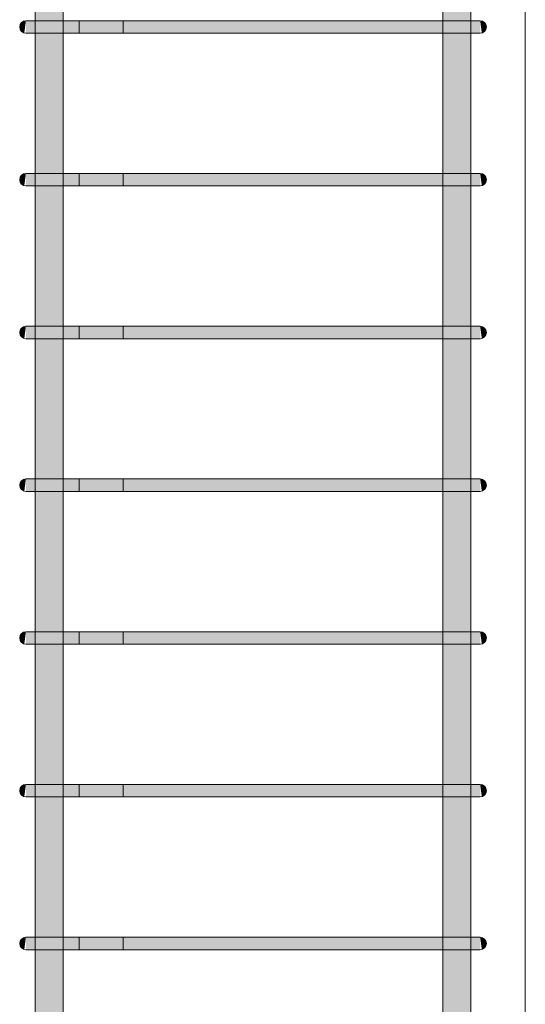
# Model space of a CAD drawing. Header units: millimetres. Extents: x 4307 to 42792, y 1610 to 10025.
# Tile 113 of 256: x 20165 to 20490, y 4187 to 4819. Entities that reach past the tile are written whole.
import ezdxf

# ---------------------------------------------------------------- set-up
doc = ezdxf.new("R2010")
doc.units = ezdxf.units.MM
doc.layers.add('S-COLS', color=52, linetype='Continuous', lineweight=9)
doc.layers.add('S-RBAR', color=171, linetype='Continuous', lineweight=5)

msp = doc.modelspace()

# ---------------------------------------------------------------- hatches: boundary and pattern name
at = {"layer": 'S-RBAR'}
h = msp.add_hatch(color=7, dxfattribs=at)
h.paths.add_polyline_path([(20191.64, 2605), (20193.05, 2605), (20192.83, 2651), (20175.05, 2651), (20175.05, 2605)])
h.paths.add_polyline_path([(20191.64, 2659), (20193.05, 2659), (20192.83, 2749.17), (20175.05, 2749.17), (20175.05, 2659), (20189, 2659)])
h.paths.add_polyline_path([(20178.1, 2757.17), (20193.05, 2757.17), (20192.83, 2847.33), (20175.05, 2847.33), (20175.05, 2757.17)])
h.paths.add_polyline_path([(20175.05, 2855.33), (20193.05, 2855.33), (20192.83, 2945.5), (20175.05, 2945.5), (20175.05, 2873.71)])
h.paths.add_polyline_path([(20175.05, 2953.5), (20193.05, 2953.5), (20192.83, 3043.67), (20175.05, 3043.67), (20175.05, 2980)])
h.paths.add_polyline_path([(20175.05, 3051.67), (20193.05, 3051.67), (20192.83, 3141.83), (20175.05, 3141.83), (20175.05, 3086.29)])
h.paths.add_polyline_path([(20178.1, 3149.83), (20193.05, 3149.83), (20192.83, 3240), (20175.05, 3240), (20175.05, 3149.83)])
h.paths.add_polyline_path([(20175.05, 3248), (20193.05, 3248), (20192.83, 3338.17), (20175.05, 3338.17), (20175.05, 3298.88)])
h.paths.add_polyline_path([(20178.1, 3346.17), (20193.05, 3346.17), (20192.83, 3436.33), (20175.05, 3436.33), (20175.05, 3346.17)])
h.paths.add_polyline_path([(20175.05, 3444.33), (20193.05, 3444.33), (20192.83, 3534.5), (20175.05, 3534.5), (20175.05, 3458.31)])
h.paths.add_polyline_path([(20175.05, 3542.5), (20193.05, 3542.5), (20192.83, 3632.67), (20175.05, 3632.67), (20175.05, 3564.6)])
h.paths.add_polyline_path([(20185.17, 3640.67), (20193.05, 3640.67), (20192.83, 3730.83), (20175.05, 3730.83), (20175.05, 3640.67), (20184.85, 3640.67)])
h.paths.add_polyline_path([(20181.35, 3738.83), (20193.05, 3738.83), (20192.83, 3829), (20175.05, 3829), (20175.05, 3738.83), (20178.1, 3738.83)])
h.paths.add_polyline_path([(20189, 3837), (20193.05, 3837), (20192.83, 3927.17), (20175.05, 3927.17), (20175.05, 3837), (20185.17, 3837)])
h.paths.add_polyline_path([(20191.64, 3935.17), (20193.05, 3935.17), (20192.83, 4025.33), (20175.05, 4025.33), (20175.05, 3935.17), (20189, 3935.17)])
h.paths.add_polyline_path([(20178.1, 4033.33), (20193.05, 4033.33), (20192.83, 4123.5), (20175.05, 4123.5), (20175.05, 4033.33)])
h.paths.add_polyline_path([(20192.83, 4131.5), (20193.05, 4131.5), (20192.83, 4221.67), (20175.05, 4221.67), (20175.05, 4131.5), (20191.64, 4131.5)])
h.paths.add_polyline_path([(20175.05, 4229.67), (20193.05, 4229.67), (20192.83, 4319.83), (20175.05, 4319.83), (20175.05, 4255.49)])
h.paths.add_polyline_path([(20175.05, 4327.83), (20193.05, 4327.83), (20192.83, 4418), (20175.05, 4418), (20175.05, 4361.78)])
h.paths.add_polyline_path([(20178.1, 4426), (20193.05, 4426), (20192.83, 4516.17), (20175.05, 4516.17), (20175.05, 4426)])
h.paths.add_polyline_path([(20175.05, 4524.17), (20193.05, 4524.17), (20192.83, 4614.33), (20175.05, 4614.33), (20175.05, 4574.36)])
h.paths.add_polyline_path([(20178.1, 4622.33), (20193.05, 4622.33), (20192.83, 4712.5), (20175.05, 4712.5), (20175.05, 4622.33)])
h.paths.add_polyline_path([(20178.1, 4720.5), (20193.05, 4720.5), (20192.83, 4810.67), (20175.05, 4810.67), (20175.05, 4720.5)])
h.paths.add_polyline_path([(20175.05, 4818.67), (20193.05, 4818.67), (20192.83, 4908.83), (20175.05, 4908.83), (20175.05, 4840.09)])
h.paths.add_polyline_path([(20175.05, 4916.83), (20193.05, 4916.83), (20192.83, 5007), (20175.05, 5007), (20175.05, 4946.38)])
h.paths.add_polyline_path([(20185.17, 5015), (20193.05, 5015), (20192.83, 5105.17), (20175.05, 5105.17), (20175.05, 5015), (20184.85, 5015)])
h.paths.add_polyline_path([(20189, 5113.17), (20193.05, 5113.17), (20192.83, 5203.33), (20175.05, 5203.33), (20175.05, 5113.17), (20185.17, 5113.17)])
h.paths.add_polyline_path([(20191.64, 5211.33), (20193.05, 5211.33), (20192.83, 5301.5), (20175.05, 5301.5), (20175.05, 5211.33), (20189, 5211.33)])
h.paths.add_polyline_path([(20178.1, 5309.5), (20193.05, 5309.5), (20192.83, 5399.67), (20175.05, 5399.67), (20175.05, 5309.5)])
h.paths.add_polyline_path([(20178.1, 5407.67), (20193.05, 5407.67), (20192.83, 5497.83), (20175.05, 5497.83), (20175.05, 5407.67)])
h.paths.add_polyline_path([(20178.1, 5505.83), (20193.05, 5505.83), (20192.83, 5596), (20175.05, 5596), (20175.05, 5505.83)])
h.paths.add_polyline_path([(20175.05, 5604), (20193.05, 5604), (20192.83, 5610), (20175.05, 5610)])
h = msp.add_hatch(color=7, dxfattribs=at)
h.paths.add_polyline_path([(20448.65, 2605), (20454.95, 2605), (20454.95, 2651), (20436.95, 2651), (20436.95, 2605), (20444.83, 2605)])
h.paths.add_polyline_path([(20436.95, 2659), (20454.95, 2659), (20454.95, 2749.17), (20436.95, 2749.17), (20436.95, 2661.13)])
h.paths.add_polyline_path([(20451.9, 2757.17), (20454.95, 2757.17), (20454.95, 2847.33), (20436.95, 2847.33), (20436.95, 2757.17), (20448.65, 2757.17)])
h.paths.add_polyline_path([(20451.9, 2855.33), (20454.95, 2855.33), (20454.95, 2945.5), (20436.95, 2945.5), (20436.95, 2855.33), (20448.65, 2855.33)])
h.paths.add_polyline_path([(20451.9, 2953.5), (20454.95, 2953.5), (20454.95, 3043.67), (20436.95, 3043.67), (20436.95, 2953.5), (20448.65, 2953.5)])
h.paths.add_polyline_path([(20451.9, 3051.67), (20454.95, 3051.67), (20454.95, 3141.83), (20436.95, 3141.83), (20436.95, 3051.67), (20448.65, 3051.67)])
h.paths.add_polyline_path([(20451.9, 3149.83), (20454.95, 3149.83), (20454.95, 3240), (20436.95, 3240), (20436.95, 3149.83), (20448.65, 3149.83)])
h.paths.add_polyline_path([(20436.95, 3248), (20454.95, 3248), (20454.95, 3338.17), (20436.95, 3338.17), (20436.95, 3298.88)])
h.paths.add_polyline_path([(20451.9, 3346.17), (20454.95, 3346.17), (20454.95, 3436.33), (20436.95, 3436.33), (20436.95, 3346.17), (20448.65, 3346.17)])
h.paths.add_polyline_path([(20451.9, 3444.33), (20454.95, 3444.33), (20454.95, 3534.5), (20436.95, 3534.5), (20436.95, 3444.33), (20448.65, 3444.33)])
h.paths.add_polyline_path([(20451.9, 3542.5), (20454.95, 3542.5), (20454.95, 3632.67), (20436.95, 3632.67), (20436.95, 3542.5), (20448.65, 3542.5)])
h.paths.add_polyline_path([(20451.9, 3640.67), (20454.95, 3640.67), (20454.95, 3730.83), (20436.95, 3730.83), (20436.95, 3640.67), (20448.65, 3640.67)])
h.paths.add_polyline_path([(20451.9, 3738.83), (20454.95, 3738.83), (20454.95, 3829), (20436.95, 3829), (20436.95, 3738.83), (20448.65, 3738.83)])
h.paths.add_polyline_path([(20441, 3837), (20454.95, 3837), (20454.95, 3927.17), (20436.95, 3927.17), (20436.95, 3837)])
h.paths.add_polyline_path([(20451.9, 3935.17), (20454.95, 3935.17), (20454.95, 4025.33), (20436.95, 4025.33), (20436.95, 3935.17), (20448.65, 3935.17)])
h.paths.add_polyline_path([(20451.9, 4033.33), (20454.95, 4033.33), (20454.95, 4123.5), (20436.95, 4123.5), (20436.95, 4033.33), (20448.65, 4033.33)])
h.paths.add_polyline_path([(20448.65, 4131.5), (20454.95, 4131.5), (20454.95, 4221.67), (20436.95, 4221.67), (20436.95, 4131.5), (20444.83, 4131.5)])
h.paths.add_polyline_path([(20451.9, 4229.67), (20454.95, 4229.67), (20454.95, 4319.83), (20436.95, 4319.83), (20436.95, 4229.67), (20448.65, 4229.67)])
h.paths.add_polyline_path([(20451.9, 4327.83), (20454.95, 4327.83), (20454.95, 4418), (20436.95, 4418), (20436.95, 4327.83), (20448.65, 4327.83)])
h.paths.add_polyline_path([(20451.9, 4426), (20454.95, 4426), (20454.95, 4516.17), (20436.95, 4516.17), (20436.95, 4426), (20448.65, 4426)])
h.paths.add_polyline_path([(20436.95, 4524.17), (20454.95, 4524.17), (20454.95, 4614.33), (20436.95, 4614.33), (20436.95, 4574.36)])
h.paths.add_polyline_path([(20451.9, 4622.33), (20454.95, 4622.33), (20454.95, 4712.5), (20436.95, 4712.5), (20436.95, 4622.33), (20448.65, 4622.33)])
h.paths.add_polyline_path([(20451.9, 4720.5), (20454.95, 4720.5), (20454.95, 4810.67), (20436.95, 4810.67), (20436.95, 4720.5), (20448.65, 4720.5)])
h.paths.add_polyline_path([(20451.9, 4818.67), (20454.95, 4818.67), (20454.95, 4908.83), (20436.95, 4908.83), (20436.95, 4818.67), (20448.65, 4818.67)])
h.paths.add_polyline_path([(20451.9, 4916.83), (20454.95, 4916.83), (20454.95, 5007), (20436.95, 5007), (20436.95, 4916.83), (20448.65, 4916.83)])
h.paths.add_polyline_path([(20451.9, 5015), (20454.95, 5015), (20454.95, 5105.17), (20436.95, 5105.17), (20436.95, 5015), (20448.65, 5015)])
h.paths.add_polyline_path([(20436.95, 5113.17), (20454.95, 5113.17), (20454.95, 5203.33), (20436.95, 5203.33), (20436.95, 5158.96)])
h.paths.add_polyline_path([(20451.9, 5211.33), (20454.95, 5211.33), (20454.95, 5301.5), (20436.95, 5301.5), (20436.95, 5211.33), (20448.65, 5211.33)])
h.paths.add_polyline_path([(20451.9, 5309.5), (20454.95, 5309.5), (20454.95, 5399.67), (20436.95, 5399.67), (20436.95, 5309.5), (20448.65, 5309.5)])
h.paths.add_polyline_path([(20451.9, 5407.67), (20454.95, 5407.67), (20454.95, 5497.83), (20436.95, 5497.83), (20436.95, 5407.67), (20448.65, 5407.67)])
h.paths.add_polyline_path([(20451.9, 5505.83), (20454.95, 5505.83), (20454.95, 5596), (20436.95, 5596), (20436.95, 5505.83), (20448.65, 5505.83)])
h.paths.add_polyline_path([(20444.83, 5604), (20454.95, 5604), (20454.95, 5610), (20436.95, 5610), (20436.95, 5604), (20441, 5604)])
for points in [[(20167.96, 4810.8), (20169, 4818.67), (20167, 4818.13), (20165.54, 4816.67), (20165, 4814.67), (20165.54, 4812.67), (20167, 4811.2)], [(20167.96, 4810.8), (20169, 4818.67), (20167, 4818.13), (20165.54, 4816.67), (20165, 4814.67), (20165.54, 4812.67), (20167, 4811.2)], [(20174.86, 4810.67), (20189, 4810.67), (20189, 4818.67), (20169, 4818.67), (20169, 4810.67), (20172.69, 4810.67)], [(20427.24, 4810.67), (20441, 4810.67), (20441, 4818.67), (20189, 4818.67), (20189, 4810.67), (20270.18, 4810.67)], [(20459.48, 4810.67), (20461, 4810.8), (20461, 4818.67), (20441, 4818.67), (20441, 4810.67), (20457.31, 4810.67)], [(20462.04, 4810.8), (20463, 4811.2), (20464.46, 4812.67), (20465, 4814.67), (20464.46, 4816.67), (20463, 4818.13), (20461, 4818.67), (20461.66, 4813.63)], [(20167.96, 4712.64), (20169, 4720.5), (20167, 4719.96), (20165.54, 4718.5), (20165, 4716.5), (20165.54, 4714.5), (20167, 4713.04)], [(20167.96, 4712.64), (20169, 4720.5), (20167, 4719.96), (20165.54, 4718.5), (20165, 4716.5), (20165.54, 4714.5), (20167, 4713.04)], [(20174.86, 4712.5), (20189, 4712.5), (20189, 4720.5), (20169, 4720.5), (20169, 4712.5), (20172.69, 4712.5)], [(20427.24, 4712.5), (20441, 4712.5), (20441, 4720.5), (20189, 4720.5), (20189, 4712.5), (20270.18, 4712.5)], [(20459.48, 4712.5), (20461, 4712.64), (20461, 4720.5), (20441, 4720.5), (20441, 4712.5), (20457.31, 4712.5)], [(20462.04, 4712.64), (20463, 4713.04), (20464.46, 4714.5), (20465, 4716.5), (20464.46, 4718.5), (20463, 4719.96), (20461, 4720.5), (20461.66, 4715.46)], [(20167.96, 4614.47), (20169, 4622.33), (20167, 4621.8), (20165.54, 4620.33), (20165, 4618.33), (20165.54, 4616.33), (20167, 4614.87)], [(20167.96, 4614.47), (20169, 4622.33), (20167, 4621.8), (20165.54, 4620.33), (20165, 4618.33), (20165.54, 4616.33), (20167, 4614.87)], [(20174.86, 4614.33), (20189, 4614.33), (20189, 4622.33), (20169, 4622.33), (20169, 4614.33), (20172.69, 4614.33)], [(20427.24, 4614.33), (20441, 4614.33), (20441, 4622.33), (20189, 4622.33), (20189, 4614.33), (20270.18, 4614.33)], [(20459.48, 4614.33), (20461, 4614.47), (20461, 4622.33), (20441, 4622.33), (20441, 4614.33), (20457.31, 4614.33)], [(20462.04, 4614.47), (20463, 4614.87), (20464.46, 4616.33), (20465, 4618.33), (20464.46, 4620.33), (20463, 4621.8), (20461, 4622.33), (20461.66, 4617.3)], [(20167.96, 4516.3), (20169, 4524.17), (20167, 4523.63), (20165.54, 4522.17), (20165, 4520.17), (20165.54, 4518.17), (20167, 4516.7)], [(20167.96, 4516.3), (20169, 4524.17), (20167, 4523.63), (20165.54, 4522.17), (20165, 4520.17), (20165.54, 4518.17), (20167, 4516.7)], [(20185.17, 4516.17), (20189, 4516.17), (20189, 4524.17), (20169, 4524.17), (20169, 4516.17), (20184.85, 4516.17)], [(20189, 4516.17), (20441, 4516.17), (20441, 4524.17), (20189, 4524.17), (20189, 4521.22)], [(20460.17, 4516.17), (20461, 4516.3), (20461, 4524.17), (20441, 4524.17), (20441, 4516.17), (20459.48, 4516.17)], [(20462.04, 4516.3), (20463, 4516.7), (20464.46, 4518.17), (20465, 4520.17), (20464.46, 4522.17), (20463, 4523.63), (20461, 4524.17), (20461.66, 4519.13)], [(20167.96, 4418.14), (20169, 4426), (20167, 4425.46), (20165.54, 4424), (20165, 4422), (20165.54, 4420), (20167, 4418.54)], [(20167.96, 4418.14), (20169, 4426), (20167, 4425.46), (20165.54, 4424), (20165, 4422), (20165.54, 4420), (20167, 4418.54)], [(20174.86, 4418), (20189, 4418), (20189, 4426), (20169, 4426), (20169, 4418), (20172.69, 4418)], [(20427.24, 4418), (20441, 4418), (20441, 4426), (20189, 4426), (20189, 4418), (20270.18, 4418)], [(20459.48, 4418), (20461, 4418.14), (20461, 4426), (20441, 4426), (20441, 4418), (20457.31, 4418)], [(20462.04, 4418.14), (20463, 4418.54), (20464.46, 4420), (20465, 4422), (20464.46, 4424), (20463, 4425.46), (20461, 4426), (20461.66, 4420.96)], [(20167.96, 4319.97), (20169, 4327.83), (20167, 4327.3), (20165.54, 4325.83), (20165, 4323.83), (20165.54, 4321.83), (20167, 4320.37)], [(20167.96, 4319.97), (20169, 4327.83), (20167, 4327.3), (20165.54, 4325.83), (20165, 4323.83), (20165.54, 4321.83), (20167, 4320.37)], [(20174.86, 4319.83), (20189, 4319.83), (20189, 4327.83), (20169, 4327.83), (20169, 4319.83), (20172.69, 4319.83)], [(20427.24, 4319.83), (20441, 4319.83), (20441, 4327.83), (20189, 4327.83), (20189, 4319.83), (20270.18, 4319.83)], [(20459.48, 4319.83), (20461, 4319.97), (20461, 4327.83), (20441, 4327.83), (20441, 4319.83), (20457.31, 4319.83)], [(20462.04, 4319.97), (20463, 4320.37), (20464.46, 4321.83), (20465, 4323.83), (20464.46, 4325.83), (20463, 4327.3), (20461, 4327.83), (20461.66, 4322.8)], [(20167.96, 4221.8), (20169, 4229.67), (20167, 4229.13), (20165.54, 4227.67), (20165, 4225.67), (20165.54, 4223.67), (20167, 4222.2)], [(20167.96, 4221.8), (20169, 4229.67), (20167, 4229.13), (20165.54, 4227.67), (20165, 4225.67), (20165.54, 4223.67), (20167, 4222.2)], [(20174.86, 4221.67), (20189, 4221.67), (20189, 4229.67), (20169, 4229.67), (20169, 4221.67), (20172.69, 4221.67)], [(20427.24, 4221.67), (20441, 4221.67), (20441, 4229.67), (20189, 4229.67), (20189, 4221.67), (20270.18, 4221.67)], [(20457.31, 4221.67), (20461, 4221.8), (20461, 4229.67), (20441, 4229.67), (20441, 4221.67), (20455.14, 4221.67)], [(20462.04, 4221.8), (20463, 4222.2), (20464.46, 4223.67), (20465, 4225.67), (20464.46, 4227.67), (20463, 4229.13), (20461, 4229.67), (20461.66, 4224.63)]]:
    msp.add_hatch(color=7, dxfattribs=at).paths.add_polyline_path(points)

# ---------------------------------------------------------------- linework, layer by layer
at = {"layer": 'S-COLS'}
for p, q in [((20490, 5620), (20490, 2605)), ((20490, 2605), (20490, 5620))]:
    msp.add_line(p, q, dxfattribs=at)
at = {"layer": 'S-RBAR'}
for p, q in [((20175.05, 2605), (20175.05, 5610)), ((20175.05, 2605), (20175.05, 5610)), ((20193.05, 2605), (20193.05, 5610)), ((20193.05, 2605), (20193.05, 5610)), ((20436.95, 2605), (20436.95, 5610)), ((20436.95, 2605), (20436.95, 5610)), ((20454.95, 2605), (20454.95, 5610)), ((20454.95, 2605), (20454.95, 5610)), ((20174.86, 4818.67), (20169, 4818.67)), ((20189, 4818.67), (20169, 4818.67)), ((20189, 4818.67), (20169, 4818.67)), ((20203.14, 4818.67), (20169, 4818.67)), ((20203.14, 4818.67), (20174.86, 4818.67)), ((20189, 4818.67), (20441, 4818.67)), ((20441, 4818.67), (20189, 4818.67)), ((20203.14, 4818.67), (20203.14, 4810.67)), ((20203.14, 4818.67), (20231.43, 4818.67)), ((20231.43, 4810.67), (20231.43, 4818.67)), ((20461, 4818.67), (20441, 4818.67)), ((20461, 4818.67), (20441, 4818.67)), ((20174.86, 4810.67), (20169, 4810.67)), ((20189, 4810.67), (20169, 4810.67)), ((20203.14, 4810.67), (20169, 4810.67)), ((20203.14, 4810.67), (20174.86, 4810.67)), ((20189, 4810.67), (20174.86, 4810.67)), ((20189, 4810.67), (20441, 4810.67)), ((20441, 4810.67), (20189, 4810.67)), ((20203.14, 4810.67), (20231.43, 4810.67)), ((20461, 4810.67), (20441, 4810.67)), ((20461, 4810.67), (20441, 4810.67)), ((20174.86, 4720.5), (20169, 4720.5)), ((20189, 4720.5), (20169, 4720.5)), ((20189, 4720.5), (20169, 4720.5)), ((20203.14, 4720.5), (20169, 4720.5)), ((20203.14, 4720.5), (20174.86, 4720.5)), ((20189, 4720.5), (20441, 4720.5)), ((20441, 4720.5), (20189, 4720.5)), ((20203.14, 4720.5), (20203.14, 4712.5)), ((20203.14, 4720.5), (20231.43, 4720.5)), ((20231.43, 4712.5), (20231.43, 4720.5)), ((20461, 4720.5), (20441, 4720.5)), ((20461, 4720.5), (20441, 4720.5)), ((20174.86, 4712.5), (20169, 4712.5)), ((20189, 4712.5), (20169, 4712.5)), ((20203.14, 4712.5), (20169, 4712.5)), ((20203.14, 4712.5), (20174.86, 4712.5)), ((20189, 4712.5), (20174.86, 4712.5)), ((20189, 4712.5), (20441, 4712.5)), ((20441, 4712.5), (20189, 4712.5)), ((20203.14, 4712.5), (20231.43, 4712.5)), ((20461, 4712.5), (20441, 4712.5)), ((20461, 4712.5), (20441, 4712.5)), ((20174.86, 4622.33), (20169, 4622.33)), ((20189, 4622.33), (20169, 4622.33)), ((20189, 4622.33), (20169, 4622.33)), ((20203.14, 4622.33), (20169, 4622.33)), ((20203.14, 4622.33), (20174.86, 4622.33)), ((20189, 4622.33), (20441, 4622.33)), ((20441, 4622.33), (20189, 4622.33)), ((20203.14, 4622.33), (20203.14, 4614.33)), ((20203.14, 4622.33), (20231.43, 4622.33)), ((20231.43, 4614.33), (20231.43, 4622.33)), ((20461, 4622.33), (20441, 4622.33)), ((20461, 4622.33), (20441, 4622.33)), ((20174.86, 4614.33), (20169, 4614.33)), ((20189, 4614.33), (20169, 4614.33)), ((20203.14, 4614.33), (20169, 4614.33)), ((20203.14, 4614.33), (20174.86, 4614.33)), ((20189, 4614.33), (20174.86, 4614.33)), ((20189, 4614.33), (20441, 4614.33)), ((20441, 4614.33), (20189, 4614.33)), ((20203.14, 4614.33), (20231.43, 4614.33)), ((20461, 4614.33), (20441, 4614.33)), ((20461, 4614.33), (20441, 4614.33)), ((20174.86, 4524.17), (20169, 4524.17)), ((20189, 4524.17), (20169, 4524.17)), ((20189, 4524.17), (20169, 4524.17)), ((20203.14, 4524.17), (20169, 4524.17)), ((20203.14, 4524.17), (20174.86, 4524.17)), ((20189, 4524.17), (20441, 4524.17)), ((20441, 4524.17), (20189, 4524.17)), ((20203.14, 4524.17), (20203.14, 4516.17)), ((20203.14, 4524.17), (20231.43, 4524.17)), ((20231.43, 4516.17), (20231.43, 4524.17)), ((20461, 4524.17), (20441, 4524.17)), ((20461, 4524.17), (20441, 4524.17)), ((20174.86, 4516.17), (20169, 4516.17)), ((20189, 4516.17), (20169, 4516.17)), ((20203.14, 4516.17), (20169, 4516.17)), ((20203.14, 4516.17), (20174.86, 4516.17)), ((20189, 4516.17), (20174.86, 4516.17)), ((20189, 4516.17), (20441, 4516.17)), ((20441, 4516.17), (20189, 4516.17)), ((20203.14, 4516.17), (20231.43, 4516.17)), ((20461, 4516.17), (20441, 4516.17)), ((20461, 4516.17), (20441, 4516.17)), ((20174.86, 4426), (20169, 4426)), ((20189, 4426), (20169, 4426)), ((20189, 4426), (20169, 4426)), ((20203.14, 4426), (20169, 4426)), ((20203.14, 4426), (20174.86, 4426)), ((20189, 4426), (20441, 4426)), ((20441, 4426), (20189, 4426)), ((20203.14, 4426), (20203.14, 4418)), ((20203.14, 4426), (20231.43, 4426)), ((20231.43, 4418), (20231.43, 4426)), ((20461, 4426), (20441, 4426)), ((20461, 4426), (20441, 4426)), ((20174.86, 4418), (20169, 4418)), ((20189, 4418), (20169, 4418)), ((20203.14, 4418), (20169, 4418)), ((20203.14, 4418), (20174.86, 4418)), ((20189, 4418), (20174.86, 4418)), ((20189, 4418), (20441, 4418)), ((20441, 4418), (20189, 4418)), ((20203.14, 4418), (20231.43, 4418)), ((20461, 4418), (20441, 4418)), ((20461, 4418), (20441, 4418)), ((20174.86, 4327.83), (20169, 4327.83)), ((20189, 4327.83), (20169, 4327.83)), ((20189, 4327.83), (20169, 4327.83)), ((20203.14, 4327.83), (20169, 4327.83)), ((20203.14, 4327.83), (20174.86, 4327.83)), ((20189, 4327.83), (20441, 4327.83)), ((20441, 4327.83), (20189, 4327.83)), ((20203.14, 4327.83), (20203.14, 4319.83)), ((20203.14, 4327.83), (20231.43, 4327.83)), ((20231.43, 4319.83), (20231.43, 4327.83)), ((20461, 4327.83), (20441, 4327.83)), ((20461, 4327.83), (20441, 4327.83)), ((20174.86, 4319.83), (20169, 4319.83)), ((20189, 4319.83), (20169, 4319.83)), ((20203.14, 4319.83), (20169, 4319.83)), ((20203.14, 4319.83), (20174.86, 4319.83)), ((20189, 4319.83), (20174.86, 4319.83)), ((20189, 4319.83), (20441, 4319.83)), ((20441, 4319.83), (20189, 4319.83)), ((20203.14, 4319.83), (20231.43, 4319.83)), ((20461, 4319.83), (20441, 4319.83)), ((20461, 4319.83), (20441, 4319.83)), ((20174.86, 4229.67), (20169, 4229.67)), ((20189, 4229.67), (20169, 4229.67)), ((20189, 4229.67), (20169, 4229.67)), ((20203.14, 4229.67), (20169, 4229.67)), ((20203.14, 4229.67), (20174.86, 4229.67)), ((20189, 4229.67), (20441, 4229.67)), ((20441, 4229.67), (20189, 4229.67)), ((20203.14, 4229.67), (20203.14, 4221.67)), ((20203.14, 4229.67), (20231.43, 4229.67)), ((20231.43, 4221.67), (20231.43, 4229.67)), ((20461, 4229.67), (20441, 4229.67)), ((20461, 4229.67), (20441, 4229.67)), ((20174.86, 4221.67), (20169, 4221.67)), ((20189, 4221.67), (20169, 4221.67)), ((20203.14, 4221.67), (20169, 4221.67)), ((20203.14, 4221.67), (20174.86, 4221.67)), ((20189, 4221.67), (20174.86, 4221.67)), ((20189, 4221.67), (20441, 4221.67)), ((20441, 4221.67), (20189, 4221.67)), ((20203.14, 4221.67), (20231.43, 4221.67)), ((20461, 4221.67), (20441, 4221.67)), ((20461, 4221.67), (20441, 4221.67))]:
    msp.add_line(p, q, dxfattribs=at)
for centre, start, end in [((20169, 4814.67), 90, 270), ((20169, 4814.67), 90, 270), ((20169, 4814.67), 90, 270), ((20461, 4814.67), 270, 90), ((20461, 4814.67), 270, 90), ((20169, 4716.5), 90, 270), ((20169, 4716.5), 90, 270), ((20169, 4716.5), 90, 270), ((20461, 4716.5), 270, 90), ((20461, 4716.5), 270, 90), ((20169, 4618.33), 90, 270), ((20169, 4618.33), 90, 270), ((20169, 4618.33), 90, 270), ((20461, 4618.33), 270, 90), ((20461, 4618.33), 270, 90), ((20169, 4520.17), 90, 270), ((20169, 4520.17), 90, 270), ((20169, 4520.17), 90, 270), ((20461, 4520.17), 270, 90), ((20461, 4520.17), 270, 90), ((20169, 4422), 90, 270), ((20169, 4422), 90, 270), ((20169, 4422), 90, 270), ((20461, 4422), 270, 90), ((20461, 4422), 270, 90), ((20169, 4323.83), 90, 270), ((20169, 4323.83), 90, 270), ((20169, 4323.83), 90, 270), ((20461, 4323.83), 270, 90), ((20461, 4323.83), 270, 90), ((20169, 4225.67), 90, 270), ((20169, 4225.67), 90, 270), ((20169, 4225.67), 90, 270), ((20461, 4225.67), 270, 90), ((20461, 4225.67), 270, 90)]:
    msp.add_arc(centre, 4, start, end, dxfattribs=at)

doc.saveas('drawing.dxf')
